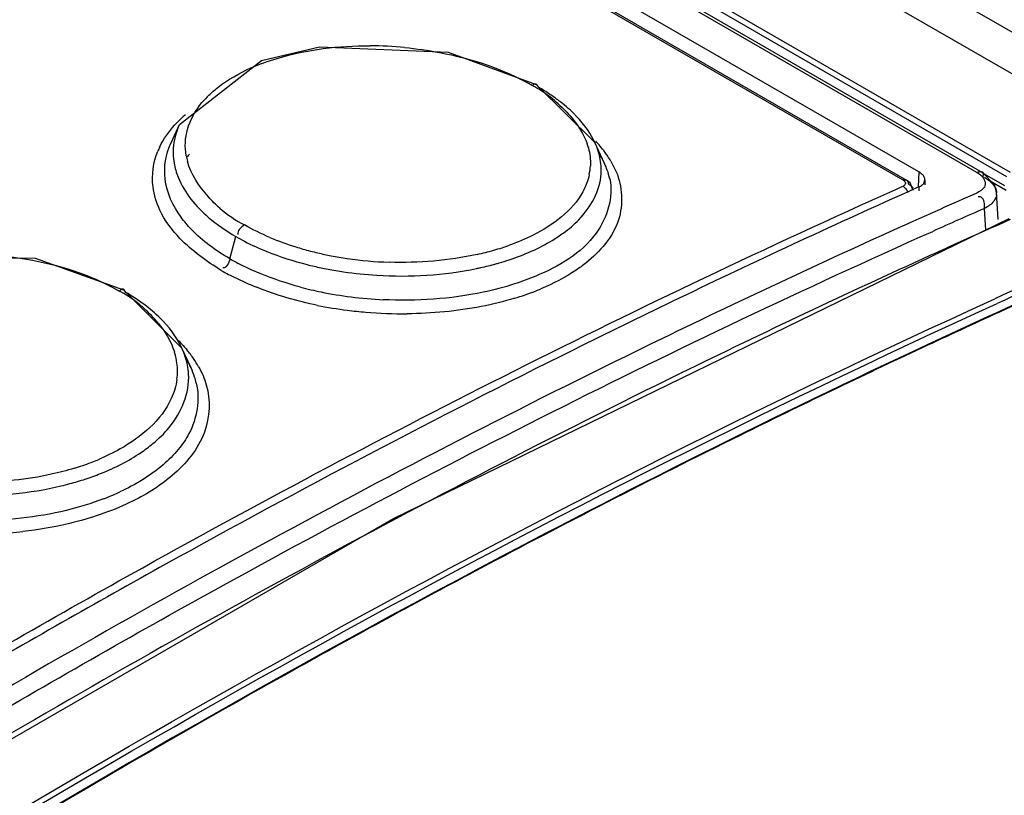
# Model space of a CAD drawing. Header units: inches. Extents: x 0 to 82.7, y 0 to 58.5.
# Tile 58 of 78: x 70.976 to 71.448, y 19.712 to 20.083. Entities that reach past the tile are written whole.
import ezdxf

# ---------------------------------------------------------------- set-up
doc = ezdxf.new("R2010")
doc.units = ezdxf.units.IN
doc.header["$LTSCALE"] = 4.5472440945
doc.header["$MEASUREMENT"] = 0
doc.layers.get('0').update_dxf_attribs({"linetype": 'CONTINUOUS'})

msp = doc.modelspace()

# ---------------------------------------------------------------- linework, layer by layer
at = {"color": 7, "linetype": 'CONTINUOUS'}
for p, q in [((69.4462379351, 21.2351161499), (74.7007984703, 18.2014628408)), ((69.4277610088, 21.2257843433), (74.6820966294, 18.1922608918)), ((71.4345782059, 20.010258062), (69.6343741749, 21.0495828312)), ((71.4370395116, 20.0103003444), (69.6368354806, 21.0496251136)), ((71.448949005, 20.0082150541), (69.6453867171, 21.04947867)), ((69.6469262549, 21.0516838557), (71.4504885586, 20.0104202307)), ((71.4067920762, 20.0104697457), (69.6311264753, 21.0356275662)), ((71.3991918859, 20.0065544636), (69.6272417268, 21.0295672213)), ((69.6288976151, 21.0296020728), (71.4008477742, 20.0065893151)), ((71.2516931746, 20.0245400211), (71.2237165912, 20.0522493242)), ((71.0527475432, 20.03301184), (71.0487454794, 20.0243334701)), ((71.0487312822, 20.0243026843), (71.0488714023, 20.024602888)), ((71.2563354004, 20.0144750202), (71.2516863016, 20.0245550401)), ((71.253491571, 20.0196080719), (71.25626826, 20.014610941)), ((71.2593584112, 20.0156135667), (71.2619004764, 20.0105714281)), ((71.4067920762, 20.0104697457), (71.4063613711, 20.0033632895)), ((71.4369728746, 20.0102029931), (71.4478290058, 20.0039353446)), ((71.4430776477, 20.0041211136), (71.4370316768, 20.0103048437)), ((71.4377122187, 20.0095688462), (71.4372665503, 20.0080334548)), ((71.3957060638, 20.0021395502), (71.3980355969, 20.0031841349)), ((71.3980355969, 20.0031841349), (71.3991899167, 20.0037011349)), ((71.4008499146, 20.0065880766), (71.4008656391, 20.0065788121)), ((71.4025766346, 20.0052038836), (71.400871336, 20.0065753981)), ((71.4039692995, 20.0016624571), (71.4025766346, 20.0052038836)), ((71.4068197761, 20.0033343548), (71.4038736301, 20.0020152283)), ((71.4068198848, 20.0033342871), (71.4067085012, 20.0014964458)), ((71.4093604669, 20.0054288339), (71.4096873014, 20.0065418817)), ((71.4096862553, 20.0065537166), (71.4095502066, 20.0043089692)), ((71.4486021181, 20.0015504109), (71.4416885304, 20.0055418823)), ((71.443983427, 20.0006026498), (71.4430776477, 20.0041211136)), ((71.4002744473, 20.0004001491), (71.3973582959, 19.9990887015)), ((71.4019664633, 20.0011599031), (71.4002744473, 20.0004001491)), ((71.4038736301, 20.0020152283), (71.4019664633, 20.0011599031)), ((71.4439832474, 20.0006055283), (71.4439862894, 20.000558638)), ((71.4447657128, 19.9876722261), (71.4439834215, 20.0006060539)), ((71.4433140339, 19.9975278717), (71.4426572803, 19.9964964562)), ((71.4103857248, 19.9896537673), (71.4067942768, 19.9880470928)), ((71.4133328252, 19.9909692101), (71.4103857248, 19.9896537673)), ((71.4169089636, 19.9925618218), (71.4133328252, 19.9909692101)), ((71.4388099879, 19.9826109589), (71.4381801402, 19.9930243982)), ((71.4498014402, 19.9879707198), (71.1550868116, 19.8442590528)), ((71.4067942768, 19.9880470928), (71.4038721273, 19.9867368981)), ((71.0770104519, 19.9688486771), (71.0798563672, 19.9795204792)), ((71.4074475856, 19.9793722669), (71.4103697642, 19.9806828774)), ((71.4103697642, 19.9806828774), (71.4133807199, 19.9820305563)), ((71.4366197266, 19.9814832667), (71.4286719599, 19.9779188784)), ((71.4143913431, 19.9714664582), (71.4120464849, 19.9704011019)), ((71.0539657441, 19.9261359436), (71.0262289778, 19.953889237)), ((71.0272063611, 19.952686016), (71.0263358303, 19.9540383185)), ((71.0583622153, 19.9166055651), (71.0539706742, 19.9261258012)), ((71.1550868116, 19.8442590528), (70.848719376, 19.6676053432))]:
    msp.add_line(p, q, dxfattribs=at)
for points in [[(71.2237223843, 20.052245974), (71.1815531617, 20.0677753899), (71.1197867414, 20.0702926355), (71.092048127, 20.0637803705), (71.0527908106, 20.0331074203)], [(71.0262360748, 19.9538851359), (70.9839019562, 19.9689706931), (70.9214979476, 19.9695341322), (70.8936929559, 19.9616198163)]]:
    msp.add_lwpolyline(points, dxfattribs=at)
for centre, radius, start, end in [((71.1433309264, 19.8903676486), 0.180549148, 84.5083039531, 89.7471567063), ((71.191306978, 19.9950991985), 0.0643974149, 60.6129800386, 62.3824359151), ((71.1921080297, 19.9965059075), 0.0627786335, 52.4204656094, 60.6200032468), ((71.1756342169, 19.9659503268), 0.0982250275, 56.2825506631, 60.0368578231), ((71.0986908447, 20.0144332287), 0.045679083, 134.0058182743, 140.1963315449), ((71.1815505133, 19.9748291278), 0.0875556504, 52.8614427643, 56.2776326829), ((71.1916537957, 19.9959759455), 0.0634756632, 48.0455912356, 52.3872663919), ((71.093914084, 19.993236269), 0.0587889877, 130.6041319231, 135.9431159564), ((71.0897645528, 19.9973331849), 0.0529580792, 136.0067095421, 137.8361831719), ((71.0832398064, 20.0189853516), 0.033564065, 155.2987259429, 161.0804037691), ((71.0769541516, 20.0063100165), 0.037246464, 154.1685949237, 157.8307451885), ((71.2199640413, 20.0141628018), 0.0296651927, 15.2759561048, 19.2982574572), ((71.217181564, 20.008608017), 0.0380090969, 24.8096932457, 26.3681514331), ((71.2197407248, 20.0097462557), 0.0352085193, 17.7024427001, 24.8451970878), ((71.2054195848, 19.9816004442), 0.0638725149, 40.9110206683, 43.029603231), ((71.209371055, 19.98500124), 0.0586591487, 37.5092124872, 40.9282978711), ((71.0805273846, 20.0200031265), 0.030713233, 181.3810728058, 189.9423424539), ((71.084903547, 20.0234145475), 0.0293011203, 190.3514194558, 195.2812116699), ((71.0931256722, 19.9871780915), 0.0476777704, 138.1151669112, 140.4211348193), ((71.2132334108, 19.987984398), 0.0537789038, 35.0522862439, 37.4935933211), ((71.2154210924, 19.989531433), 0.0510995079, 33.8777317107, 35.0410634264), ((71.2179305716, 19.9911942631), 0.0480891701, 30.5168782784, 33.8995475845), ((71.22261052, 20.0147599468), 0.0269562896, 347.9753321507, 357.2580245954), ((71.2264161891, 20.0113409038), 0.0283181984, 356.4880127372, 2.0702767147), ((71.2232808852, 19.9991599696), 0.0364264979, 19.5243933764, 24.8614030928), ((71.2265789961, 20.0003219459), 0.0329296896, 11.9847753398, 19.5367359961), ((71.4294769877, 19.9921682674), 0.0178986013, 57.3913196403, 60.6125145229), ((73.234050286, 15.920133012), 4.4734010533, 114.2413166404, 115.7768033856), ((73.1347999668, 16.1303523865), 4.227033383, 113.7187352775, 113.9792536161), ((71.4384995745, 20.0002253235), 0.0054994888, 354.9600900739, 3.4753317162), ((71.1103963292, 20.0368701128), 0.0581069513, 228.7997924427, 243.0100191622), ((73.1480506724, 16.1025067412), 4.2496805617, 113.7253409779, 114.091078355), ((73.2081096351, 16.0208886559), 4.3387194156, 113.8970359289, 114.0979546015), ((71.1323198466, 20.0705129), 0.1050335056, 240.0335507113, 242.5910718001), ((71.1932252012, 20.0407954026), 0.0736668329, 301.1122150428, 306.0381240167), ((71.1486209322, 20.1038194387), 0.1353077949, 247.1611925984, 252.7384858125), ((71.1707856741, 20.08696245), 0.1185058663, 287.9252470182, 289.7533310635), ((73.225352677, 15.9824423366), 4.3808554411, 114.2124346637, 114.4173862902), ((73.2456915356, 15.9926451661), 4.3483048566, 113.6598763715, 114.4896685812), ((71.1531554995, 20.1178666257), 0.1500679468, 252.6766110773, 255.4503532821), ((71.1549537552, 20.1247077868), 0.1571414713, 255.4423471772, 256.7999354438), ((71.1566097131, 20.1318418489), 0.1644651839, 256.8058131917, 259.0638639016), ((71.1581711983, 20.1399227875), 0.1726956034, 259.0638458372, 261.6781463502), ((71.1648540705, 20.1073942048), 0.1397882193, 282.6158970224, 284.259894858), ((71.1674209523, 20.0975504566), 0.1296155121, 284.2320136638, 287.8999007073), ((73.2562506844, 15.9718435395), 4.3690964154, 113.6759564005, 114.5018672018), ((71.1298756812, 20.0604403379), 0.1057533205, 240.0071510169, 240.8094255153), ((71.1324729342, 20.06511399), 0.1111001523, 240.8156177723, 242.3691379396), ((71.1546443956, 20.1267404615), 0.1656963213, 255.7802272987, 256.9677976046), ((71.1562014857, 20.133555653), 0.1726871, 256.9743775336, 259.2361363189), ((71.1592160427, 20.1471354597), 0.1799835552, 261.6813530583, 268.083740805), ((71.1657226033, 20.1058687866), 0.1446360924, 282.4964545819, 285.4477455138), ((71.1680921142, 20.0970889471), 0.1355423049, 285.4708611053, 286.2117847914), ((71.1697639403, 20.0914189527), 0.1296310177, 286.2019061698, 288.4023491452), ((73.257712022, 15.9774055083), 4.3604371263, 113.7257432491, 114.5643546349), ((73.2579290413, 15.9773285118), 4.360891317, 113.7279646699, 114.5643455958), ((71.1463247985, 20.0967393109), 0.1523442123, 241.165713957, 242.6583624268), ((71.1473542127, 20.0987236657), 0.1545796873, 242.6572478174, 243.7916931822), ((71.1576915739, 20.1413711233), 0.1806433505, 259.2347916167, 261.6376568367), ((71.1587196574, 20.1484782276), 0.1878244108, 261.6426758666, 266.5053085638), ((71.1637403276, 20.1145297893), 0.1535208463, 281.7770897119, 282.5193151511), ((71.1487668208, 20.1016490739), 0.1578282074, 243.8006168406, 248.0837340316), ((70.9978560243, 19.9033415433), 0.0564902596, 50.3550500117, 63.0908656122), ((70.9809629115, 19.8724137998), 0.0926395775, 55.2799421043, 60.0544834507), ((71.1559496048, 20.1253492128), 0.1759289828, 255.1069977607, 258.4356511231), ((71.1588765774, 20.1397064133), 0.1905815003, 258.4388405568, 262.7851412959), ((71.174255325, 20.0786890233), 0.1344958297, 286.8730660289, 291.3716246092), ((71.1787951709, 20.0667897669), 0.1217604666, 291.4227301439, 292.7217842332), ((70.9860565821, 19.8798743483), 0.0836062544, 53.0328433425, 55.2370632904), ((70.9956900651, 19.9007043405), 0.0599028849, 47.8276549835, 50.3691995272), ((71.1579948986, 20.1399183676), 0.1972421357, 258.5633727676, 262.7668497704), ((71.159976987, 20.1478777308), 0.1988263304, 262.7662786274, 267.2042316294), ((73.2987247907, 15.7853031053), 4.6229394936, 115.7719207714, 116.421392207), ((70.9922545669, 19.8968646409), 0.0650550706, 39.3186281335, 47.855561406), ((71.1596521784, 20.1521798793), 0.2096147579, 262.7394398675, 265.1592807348), ((71.1600109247, 20.1561061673), 0.2135573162, 265.1522667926, 270.4942213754), ((73.294333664, 15.8970887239), 4.4487090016, 114.563302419, 115.0832448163), ((73.3876947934, 15.6076478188), 4.821626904, 116.4288251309, 119.0497217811), ((71.0202796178, 19.9146783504), 0.031642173, 16.5467115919, 18.0188144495), ((71.0212631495, 19.9149543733), 0.0306207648, 7.4912112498, 16.5757415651), ((71.0197543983, 19.9102744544), 0.0377048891, 18.0960357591, 24.8615657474), ((71.0132398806, 19.8891657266), 0.0562521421, 34.5290974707, 39.7470314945), ((73.3439397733, 15.7916760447), 4.565210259, 115.0862546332, 116.3000658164), ((71.0220916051, 19.9150881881), 0.0297819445, 352.4062751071, 7.4437626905), ((71.0190091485, 19.8983545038), 0.0433755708, 25.0429757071, 30.9596740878), ((71.0186034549, 19.8928635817), 0.0497373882, 29.2294893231, 34.5219221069), ((71.0232936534, 19.9003470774), 0.0386502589, 17.881080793, 24.8749156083), ((71.0262524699, 19.90133007), 0.0355325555, 12.9924298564, 17.8374986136), ((70.9924880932, 19.9379602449), 0.0747199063, 304.1491511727, 309.5800337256), ((73.4077352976, 15.6622725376), 4.7094847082, 116.2983223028, 117.1688895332), ((70.9654277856, 19.9892850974), 0.1262886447, 287.0715910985, 290.9029123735), ((70.9689360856, 19.9799520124), 0.1163181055, 290.9287743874, 292.7171782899), ((70.9638915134, 19.9967914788), 0.1404498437, 285.0769073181, 288.1829073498), ((70.9680120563, 19.9842598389), 0.1272581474, 288.1809861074, 291.6831439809), ((70.9612216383, 20.0065208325), 0.150538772, 283.3984738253, 285.0948783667), ((70.9726035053, 19.9685785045), 0.122791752, 290.9128418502, 294.5438555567), ((70.976051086, 19.9608410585), 0.1143213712, 294.5829402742, 294.947273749), ((73.4625179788, 15.5554870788), 4.8295025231, 117.1686329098, 117.9739009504), ((70.9558905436, 20.0364320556), 0.1994149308, 269.3760759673, 276.3160637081), ((73.5420619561, 15.325877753), 5.1429060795, 119.0288765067, 120.305299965), ((73.5314612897, 15.4260291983), 4.9761739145, 117.9757817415, 119.153104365), ((73.638411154, 15.2349635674), 5.1951356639, 119.1566876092, 120.8248496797)]:
    msp.add_arc(centre, radius, start, end, dxfattribs=at)
for points, knots in [([(71.0870415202, 20.0602931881), (71.0911054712, 20.0620974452), (71.1094252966, 20.0687231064), (71.1291372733, 20.0709785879), (71.1441276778, 20.0709150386)], [0, 0, 0, 0, 0.2287628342, 1, 1, 1, 1]), ([(71.1606097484, 20.0700880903), (71.1662231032, 20.0695491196), (71.1871129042, 20.0665448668), (71.2077738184, 20.0599576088), (71.2211595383, 20.0521592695)], [0, 0, 0, 0, 0.2668692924, 1, 1, 1, 1]), ([(71.0669561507, 20.0472887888), (71.0682809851, 20.0485715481), (71.0743434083, 20.0538108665), (71.0814153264, 20.0577953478), (71.0870415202, 20.0602931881)], [0, 0, 0, 0, 0.2305155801, 1, 1, 1, 1]), ([(71.2238148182, 20.0524029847), (71.2235596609, 20.05260037), (71.2225623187, 20.0527708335), (71.2219455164, 20.0519961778), (71.2216151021, 20.0515699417)], [0, 0, 0, 0, 0.3742816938, 1, 1, 1, 1]), ([(71.224691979, 20.0510472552), (71.2245923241, 20.0513058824), (71.2243655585, 20.0517967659), (71.2240277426, 20.052236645), (71.2238203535, 20.0523986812)], [0, 0, 0, 0, 0.5129346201, 1, 1, 1, 1]), ([(71.050275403, 20.0147002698), (71.0506788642, 20.0123893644), (71.053601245, 20.0023645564), (71.0606369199, 19.9939759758), (71.0667131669, 19.9887459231)], [0, 0, 0, 0, 0.2263693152, 1, 1, 1, 1]), ([(71.0721217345, 19.993149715), (71.0702065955, 19.9948275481), (71.0637181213, 20.0012746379), (71.0583846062, 20.0092942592), (71.0566384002, 20.0156920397)], [0, 0, 0, 0, 0.2774202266, 1, 1, 1, 1]), ([(71.2489753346, 20.0091440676), (71.2483726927, 20.0063115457), (71.243427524, 19.9936123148), (71.2315628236, 19.9850053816), (71.2221840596, 19.9802726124)], [0, 0, 0, 0, 0.2160945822, 1, 1, 1, 1]), ([(71.2365651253, 19.9812265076), (71.2392074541, 19.9831537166), (71.2479419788, 19.9904031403), (71.2541823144, 20.0014748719), (71.254681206, 20.0096062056)], [0, 0, 0, 0, 0.2864544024, 1, 1, 1, 1]), ([(71.2619004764, 20.0105714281), (71.2648670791, 20.0035122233), (71.265841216, 19.9854353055), (71.2541431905, 19.9722696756), (71.2473752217, 19.9668707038)], [0, 0, 0, 0, 0.4693411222, 1, 1, 1, 1]), ([(71.409349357, 20.008040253), (71.409101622, 20.0085221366), (71.4083272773, 20.009456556), (71.4073509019, 20.0101471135), (71.4067920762, 20.0104697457)], [0, 0, 0, 0, 0.4564323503, 1, 1, 1, 1]), ([(71.4096873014, 20.0065418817), (71.4097027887, 20.0067915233), (71.4096572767, 20.0073144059), (71.4094712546, 20.0078031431), (71.409349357, 20.008040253)], [0, 0, 0, 0, 0.4840467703, 1, 1, 1, 1]), ([(71.4345782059, 20.010258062), (71.4350137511, 20.0104499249), (71.4358517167, 20.0107159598), (71.4368028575, 20.0107447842), (71.4371739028, 20.0105690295)], [0, 0, 0, 0, 0.5368674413, 1, 1, 1, 1]), ([(71.4345782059, 20.010258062), (71.4353415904, 20.0097924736), (71.4376069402, 20.0083779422), (71.439033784, 20.0048637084), (71.4381062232, 20.0032557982)], [0, 0, 0, 0, 0.3250989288, 1, 1, 1, 1]), ([(71.4371792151, 20.0105664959), (71.4373410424, 20.0104887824), (71.4376611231, 20.0102056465), (71.4377183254, 20.0097851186), (71.4377122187, 20.0095688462)], [0, 0, 0, 0, 0.4534724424, 1, 1, 1, 1]), ([(71.0585004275, 19.9830042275), (71.0567481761, 19.9848274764), (71.0508106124, 19.9917495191), (71.046741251, 20.0005327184), (71.0459488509, 20.0070962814)], [0, 0, 0, 0, 0.2766700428, 1, 1, 1, 1]), ([(71.2587909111, 20.0071598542), (71.2606338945, 19.9984295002), (71.2535636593, 19.975770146), (71.234254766, 19.9652130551), (71.2233505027, 19.9605927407)], [0, 0, 0, 0, 0.4296917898, 1, 1, 1, 1]), ([(71.400218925, 20.0045573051), (71.4001243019, 20.0043756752), (71.3998131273, 20.0040283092), (71.3994158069, 20.0038021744), (71.3991898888, 20.0037011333)], [0, 0, 0, 0, 0.4528126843, 1, 1, 1, 1]), ([(71.3991899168, 20.0037011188), (71.3997489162, 20.0033782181), (71.4006893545, 20.0024242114), (71.4012586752, 20.0012422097), (71.4014455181, 20.0006223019)], [0, 0, 0, 0, 0.4992670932, 1, 1, 1, 1]), ([(71.3991918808, 20.0065544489), (71.3994810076, 20.0066835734), (71.4000457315, 20.006846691), (71.4006316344, 20.0067145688), (71.400849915, 20.006588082)], [0, 0, 0, 0, 0.5565710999, 1, 1, 1, 1]), ([(71.3991918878, 20.0065544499), (71.399595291, 20.0063215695), (71.400315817, 20.0058150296), (71.4003784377, 20.004863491), (71.400218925, 20.0045573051)], [0, 0, 0, 0, 0.5743195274, 1, 1, 1, 1]), ([(71.4008656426, 20.0065788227), (71.4011132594, 20.0064307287), (71.4015683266, 20.0058699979), (71.4016632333, 20.005174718), (71.4016631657, 20.004787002)], [0, 0, 0, 0, 0.4266588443, 1, 1, 1, 1]), ([(71.4016631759, 20.0047869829), (71.4021052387, 20.004532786), (71.4029254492, 20.0039527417), (71.4036414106, 20.0032386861), (71.4039305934, 20.0028425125)], [0, 0, 0, 0, 0.5097193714, 1, 1, 1, 1]), ([(71.4068175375, 20.0033356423), (71.4073701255, 20.003582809), (71.4083439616, 20.0041416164), (71.4091187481, 20.0049837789), (71.4093604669, 20.0054288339)], [0, 0, 0, 0, 0.5444711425, 1, 1, 1, 1]), ([(71.4433368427, 20.0029167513), (71.4435204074, 20.0025483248), (71.4438173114, 20.001795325), (71.4439588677, 20.0009971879), (71.4439859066, 20.0006056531)], [0, 0, 0, 0, 0.5119118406, 1, 1, 1, 1]), ([(70.9147990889, 19.751754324), (70.9546353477, 19.7753417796), (71.1113897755, 19.8654014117), (71.2730091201, 19.9470778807), (71.3957060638, 20.0021395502)], [0, 0, 0, 0, 0.2560871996, 1, 1, 1, 1]), ([(71.4365141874, 19.9984293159), (71.4363348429, 19.9985336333), (71.4358960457, 19.9986751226), (71.4354444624, 19.9985921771), (71.4352226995, 19.9985138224)], [0, 0, 0, 0, 0.468688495, 1, 1, 1, 1]), ([(71.4439778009, 19.9997421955), (71.4439444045, 19.9993636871), (71.443795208, 19.9985975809), (71.4434967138, 19.9978773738), (71.4433140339, 19.9975278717)], [0, 0, 0, 0, 0.4907107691, 1, 1, 1, 1]), ([(71.4038721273, 19.9867368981), (71.3636401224, 19.9686800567), (71.2000722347, 19.8922002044), (71.041161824, 19.8058568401), (70.9239502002, 19.7359985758)], [0, 0, 0, 0, 0.2442460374, 1, 1, 1, 1]), ([(70.9280502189, 19.7288940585), (70.9676802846, 19.7525160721), (71.12383396, 19.8427600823), (71.2850053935, 19.924401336), (71.4074475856, 19.9793722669)], [0, 0, 0, 0, 0.2558115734, 1, 1, 1, 1]), ([(71.4120464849, 19.9704011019), (71.3720268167, 19.9522045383), (71.2091475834, 19.8751797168), (71.0508027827, 19.7886604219), (70.9338629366, 19.7188432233)], [0, 0, 0, 0, 0.2440205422, 1, 1, 1, 1]), ([(70.962818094, 19.970674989), (70.9684394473, 19.9702916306), (70.9893580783, 19.9678284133), (71.0100706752, 19.9613984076), (71.0234627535, 19.9536928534)], [0, 0, 0, 0, 0.2672225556, 1, 1, 1, 1]), ([(71.2473752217, 19.9668707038), (71.2458662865, 19.9656669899), (71.2391556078, 19.9607672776), (71.2317025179, 19.9569404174), (71.2258259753, 19.954478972)], [0, 0, 0, 0, 0.2325177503, 1, 1, 1, 1]), ([(71.0263291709, 19.9540437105), (71.0260598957, 19.9542605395), (71.0249794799, 19.9544660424), (71.0243357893, 19.9535921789), (71.023994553, 19.9531201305)], [0, 0, 0, 0, 0.3724681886, 1, 1, 1, 1]), ([(70.5729712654, 19.4405963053), (70.6442315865, 19.4915420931), (70.9219722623, 19.6812535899), (71.2168056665, 19.8466465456), (71.4431924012, 19.9497592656)], [0, 0, 0, 0, 0.2604295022, 1, 1, 1, 1]), ([(70.5743786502, 19.4384927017), (70.6456183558, 19.4894062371), (70.9232711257, 19.6790365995), (71.2179972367, 19.8443662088), (71.4442863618, 19.9474930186)], [0, 0, 0, 0, 0.2604156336, 1, 1, 1, 1]), ([(71.4450415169, 19.9435372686), (71.3718470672, 19.9100839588), (71.0703046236, 19.7621661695), (70.7844616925, 19.5830983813), (70.5768835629, 19.4345015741)], [0, 0, 0, 0, 0.239685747, 1, 1, 1, 1]), ([(71.0400962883, 19.8803709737), (71.042891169, 19.8826875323), (71.0520973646, 19.8914204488), (71.0577553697, 19.9046393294), (71.0571896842, 19.9137435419)], [0, 0, 0, 0, 0.2846733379, 1, 1, 1, 1]), ([(71.0516109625, 19.9111419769), (71.0511877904, 19.9079632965), (71.0468699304, 19.8936934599), (71.0344204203, 19.8834285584), (71.024448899, 19.8778091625)], [0, 0, 0, 0, 0.2188497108, 1, 1, 1, 1]), ([(71.060875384, 19.9093185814), (71.0627032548, 19.9013837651), (71.0606375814, 19.8890713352), (71.0541913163, 19.8799104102), (71.0522502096, 19.8775531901)], [0, 0, 0, 0, 0.7272663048, 1, 1, 1, 1]), ([(71.0656833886, 19.9084627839), (71.0677904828, 19.901213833), (71.06691011, 19.8836665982), (71.0558663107, 19.8706302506), (71.0492892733, 19.8650193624)], [0, 0, 0, 0, 0.4661539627, 1, 1, 1, 1]), ([(71.0025018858, 19.8685608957), (70.9988719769, 19.867443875), (70.9835676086, 19.8634482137), (70.9676611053, 19.8618788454), (70.9556526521, 19.8619158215)], [0, 0, 0, 0, 0.2402754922, 1, 1, 1, 1])]:
    msp.add_open_spline(points, degree=3, knots=knots, dxfattribs=at)
for points in [[(71.0566764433, 20.0308767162), (71.0579802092, 20.0355482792), (71.0604982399, 20.0399450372), (71.06359823, 20.0436750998)], [(71.2340897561, 20.0431813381), (71.2364236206, 20.0410841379), (71.2386213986, 20.0388211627), (71.240624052, 20.0364056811)], [(71.2414581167, 20.0385741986), (71.2392479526, 20.0407426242), (71.2368789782, 20.0427557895), (71.2344117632, 20.0446265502)], [(71.240624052, 20.0364056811), (71.2436966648, 20.032699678), (71.2463725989, 20.0285107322), (71.2479623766, 20.0239667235)], [(71.251236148, 20.0254892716), (71.248818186, 20.0303678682), (71.2453447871, 20.0347609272), (71.2414581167, 20.0385741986)], [(71.0434293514, 20.0225392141), (71.045248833, 20.026300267), (71.0477064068, 20.0297841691), (71.0505105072, 20.0328814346)], [(71.0514890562, 20.0298681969), (71.0503305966, 20.026482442), (71.0497400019, 20.0228403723), (71.0498230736, 20.0192628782)], [(71.0560793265, 20.0181495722), (71.0553171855, 20.0223276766), (71.0555347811, 20.0267859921), (71.0566764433, 20.0308767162)], [(71.0459488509, 20.0070962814), (71.0452524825, 20.0128644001), (71.0463018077, 20.0190231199), (71.0487246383, 20.0243038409)], [(71.2485811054, 20.0219786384), (71.2493323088, 20.0192253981), (71.249671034, 20.016321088), (71.2495359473, 20.0134704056)], [(71.0401770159, 20.0034162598), (71.0394823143, 20.0090743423), (71.0403114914, 20.0150850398), (71.0424611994, 20.0203647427)], [(71.2547159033, 20.0123639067), (71.2546170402, 20.0151002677), (71.2541112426, 20.017842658), (71.2532820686, 20.0204522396)], [(71.0434672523, 19.9921481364), (71.0418108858, 19.9956931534), (71.0406538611, 19.9995325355), (71.0401770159, 20.0034162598)], [(71.4381062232, 20.0032557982), (71.4373314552, 20.0019127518), (71.4358883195, 20.0009981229), (71.434487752, 20.000332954)], [(71.4391225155, 20.0072455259), (71.4408184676, 20.0061596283), (71.4424387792, 20.0047192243), (71.4433368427, 20.0029167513)], [(71.4381801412, 19.9930244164), (71.438303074, 19.9949056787), (71.4381438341, 19.9974814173), (71.4365141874, 19.9984293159)], [(71.4426572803, 19.9964964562), (71.4415197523, 19.9949889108), (71.4398805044, 19.9938462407), (71.4381801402, 19.9930243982)], [(71.0530769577, 19.9786309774), (71.0492145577, 19.9825862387), (71.0458074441, 19.987139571), (71.0434672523, 19.9921481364)], [(71.0667131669, 19.9887459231), (71.0707699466, 19.9852541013), (71.0752201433, 19.9821954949), (71.0798563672, 19.9795204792)], [(71.0840253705, 19.9850918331), (71.0823548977, 19.9842407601), (71.0802569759, 19.9822350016), (71.0808432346, 19.9804542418)], [(71.0961025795, 19.9791197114), (71.0919660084, 19.9808684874), (71.0879131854, 19.9828436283), (71.0840253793, 19.9850918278)], [(71.0770104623, 19.9688486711), (71.0702836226, 19.9727323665), (71.0638827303, 19.9774038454), (71.0585004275, 19.9830042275)], [(71.2221840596, 19.9802726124), (71.2185126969, 19.9784199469), (71.2147073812, 19.9768204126), (71.2108372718, 19.9754298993)], [(71.0728525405, 19.9632830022), (71.0657768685, 19.9677057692), (71.0589067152, 19.9726610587), (71.0530769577, 19.9786309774)], [(71.0839689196, 19.977270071), (71.0874346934, 19.9754711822), (71.0909980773, 19.9738527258), (71.0946192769, 19.9723917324)], [(71.2106868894, 19.9684168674), (71.2178370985, 19.9707973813), (71.2248423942, 19.9738236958), (71.2312900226, 19.977725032)], [(71.0946192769, 19.9723917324), (71.1008991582, 19.9698580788), (71.1073782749, 19.9677847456), (71.1139424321, 19.9661209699)], [(71.1953857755, 19.9709810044), (71.1816094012, 19.9678961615), (71.1673071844, 19.9667786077), (71.153197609, 19.9672525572)], [(71.0770106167, 19.9688486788), (71.0765371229, 19.9670732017), (71.0752209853, 19.9638580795), (71.0735289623, 19.9645747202)], [(71.0914813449, 19.961787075), (71.0879014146, 19.9632627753), (71.0843779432, 19.964888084), (71.0809476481, 19.966684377)], [(71.1107332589, 19.9553301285), (71.1041927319, 19.9570724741), (71.0977391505, 19.9592075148), (71.0914813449, 19.961787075)], [(71.1472706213, 19.9610030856), (71.1632119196, 19.9600266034), (71.1794397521, 19.9609805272), (71.1950746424, 19.964240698)], [(71.2233505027, 19.9605927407), (71.2200275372, 19.959184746), (71.2166331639, 19.9579380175), (71.2131984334, 19.9568302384)], [(71.2131984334, 19.9568302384), (71.2082878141, 19.9552464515), (71.2032812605, 19.9539417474), (71.1982324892, 19.9528775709)], [(71.1188849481, 19.9465925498), (71.1089917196, 19.9486002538), (71.0992220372, 19.9514577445), (71.0898572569, 19.9552270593)], [(71.1982324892, 19.9528775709), (71.1825479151, 19.9495715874), (71.1662891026, 19.9485050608), (71.1502790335, 19.9492880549)], [(71.0434444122, 19.9405902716), (71.0412159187, 19.9427729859), (71.0388257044, 19.9447977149), (71.036333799, 19.946674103)], [(71.2132930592, 19.9499832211), (71.2080351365, 19.9483829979), (71.2026809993, 19.9470787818), (71.1972862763, 19.9460283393)], [(71.1972862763, 19.9460283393), (71.18563741, 19.943760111), (71.1737201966, 19.9426599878), (71.1618530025, 19.9425567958)], [(71.0425833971, 19.9380856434), (71.045894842, 19.9340383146), (71.0487524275, 19.9294391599), (71.0503699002, 19.924466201)], [(71.0539597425, 19.9261380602), (71.0514583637, 19.9315451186), (71.0477005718, 19.936421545), (71.0434444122, 19.9405902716)], [(71.0512694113, 19.9307078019), (71.053111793, 19.9289506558), (71.0548647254, 19.9270923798), (71.0564907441, 19.9251332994)], [(71.0571896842, 19.9137435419), (71.0570161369, 19.916536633), (71.0564607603, 19.9193250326), (71.0555942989, 19.921985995)], [(71.0620078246, 19.9171507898), (71.0635407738, 19.9144052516), (71.064805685, 19.9114823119), (71.0656833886, 19.9084627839)], [(71.024448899, 19.8778091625), (71.0210283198, 19.8758815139), (71.0174776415, 19.8741744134), (71.0138561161, 19.8726575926)], [(71.0150305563, 19.8660063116), (71.0218068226, 19.8687044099), (71.0284010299, 19.8720218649), (71.0344320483, 19.8761236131)], [(71.0522502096, 19.8775531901), (71.0500827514, 19.8749210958), (71.0476540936, 19.8724922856), (71.0450700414, 19.8702677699)], [(71.0450700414, 19.8702677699), (71.0388627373, 19.8649241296), (71.0316963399, 19.8606409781), (71.0242700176, 19.8571862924)], [(71.0492892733, 19.8650193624), (71.0431840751, 19.8598110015), (71.0362129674, 19.8555661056), (71.0289772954, 19.8520954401)], [(70.9499665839, 19.8556155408), (70.9654089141, 19.8550917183), (70.9810745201, 19.8564973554), (70.9961047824, 19.8600794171)], [(71.0164336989, 19.8538757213), (71.0106353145, 19.8516555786), (71.004671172, 19.8498408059), (70.9986378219, 19.8483748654)], [(71.0289772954, 19.8520954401), (71.0198110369, 19.8476987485), (71.0100541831, 19.8444542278), (71.0001668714, 19.8420894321)], [(70.9986378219, 19.8483748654), (70.9844955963, 19.844938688), (70.9698126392, 19.8433560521), (70.9552590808, 19.8434176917)], [(71.0001668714, 19.8420894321), (70.9928176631, 19.8403316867), (70.985339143, 19.839061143), (70.977828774, 19.8382275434)]]:
    msp.add_open_spline(points, degree=3, dxfattribs=at)

doc.saveas('drawing.dxf')
